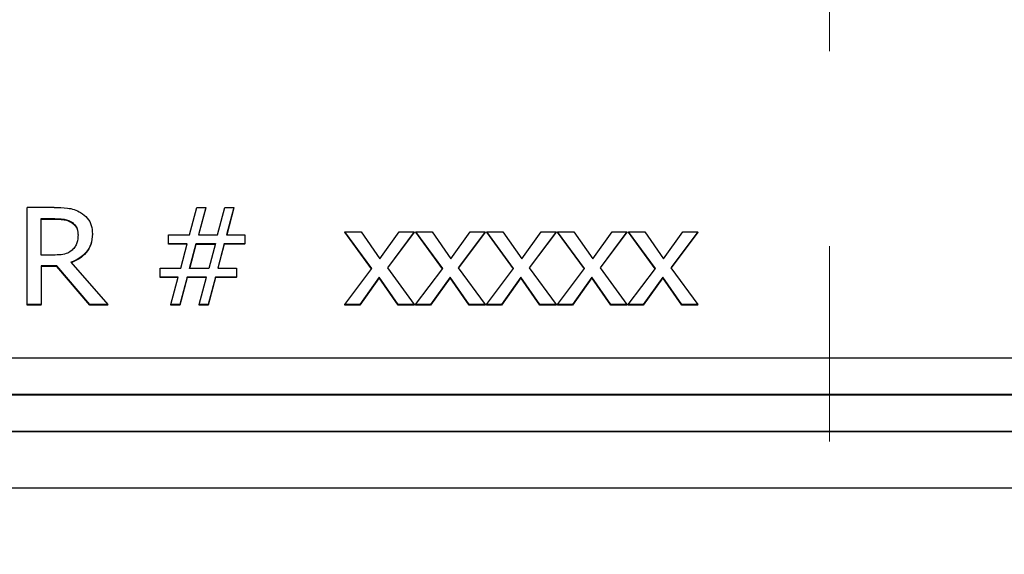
# Model space of a CAD drawing. Header units: inches. Extents: x 0.6 to 16.3, y 0.2 to 11.5.
# Tile 9 of 35: x 4.226 to 4.73, y 6.915 to 7.189. Entities that reach past the tile are written whole.
import ezdxf

# ---------------------------------------------------------------- set-up
doc = ezdxf.new("R2010")
doc.units = ezdxf.units.IN
doc.header["$MEASUREMENT"] = 0
doc.linetypes.add('CENTERX2', pattern=[0.8, 0.5, -0.1, 0.1, -0.1])

msp = doc.modelspace()

# ---------------------------------------------------------------- linework, layer by layer
at = {"color": 7, "linetype": 'CENTERX2', "lineweight": 18}
msp.add_line((4.64071, 10.07316), (4.64071, 3.96123), dxfattribs=at)
at = {"color": 7, "linetype": 'Continuous', "lineweight": 25}
for p, q in [((4.22994, 7.04328), (4.22994, 7.09307)), ((4.24368, 7.09307), (4.22994, 7.09307)), ((4.31301, 7.07895), (4.31677, 7.09307)), ((4.31677, 7.09307), (4.32139, 7.09307)), ((4.32139, 7.09307), (4.31763, 7.07895)), ((4.32139, 7.09283), (4.31769, 7.07895)), ((4.32139, 7.09283), (4.32139, 7.09307)), ((4.3274, 7.07895), (4.33116, 7.09307)), ((4.33116, 7.09307), (4.33578, 7.09307)), ((4.33578, 7.09307), (4.33202, 7.07895)), ((4.33578, 7.09283), (4.33209, 7.07895)), ((4.33578, 7.09283), (4.33578, 7.09307)), ((4.23703, 7.08734), (4.24407, 7.08734)), ((4.23703, 7.06862), (4.23703, 7.08734)), ((4.23703, 7.08711), (4.24407, 7.08711)), ((4.24407, 7.08734), (4.24407, 7.08711)), ((4.25254, 7.08565), (4.25254, 7.08541)), ((4.25591, 7.07879), (4.25591, 7.07903)), ((4.2633, 7.07932), (4.2633, 7.07956)), ((4.3022, 7.07443), (4.3022, 7.07895)), ((4.3022, 7.07895), (4.31301, 7.07895)), ((4.31763, 7.07895), (4.3274, 7.07895)), ((4.33202, 7.07895), (4.34127, 7.07895)), ((4.34127, 7.07895), (4.34127, 7.07443)), ((4.40636, 7.0618), (4.39262, 7.08065)), ((4.39262, 7.08065), (4.40087, 7.08065)), ((4.39262, 7.08041), (4.39262, 7.08065)), ((4.40627, 7.06169), (4.39262, 7.08041)), ((4.40087, 7.08065), (4.41055, 7.06673)), ((4.41055, 7.06673), (4.42045, 7.08065)), ((4.4281, 7.08065), (4.41431, 7.06221)), ((4.4281, 7.08041), (4.4144, 7.06209)), ((4.42045, 7.08065), (4.4281, 7.08065)), ((4.4281, 7.08041), (4.4281, 7.08065)), ((4.44267, 7.0618), (4.42892, 7.08065)), ((4.42892, 7.08065), (4.43718, 7.08065)), ((4.42892, 7.08041), (4.42892, 7.08065)), ((4.44258, 7.06169), (4.42892, 7.08041)), ((4.43718, 7.08065), (4.44686, 7.06673)), ((4.44686, 7.06673), (4.45676, 7.08065)), ((4.4644, 7.08065), (4.45062, 7.06221)), ((4.4644, 7.08041), (4.45071, 7.06209)), ((4.45676, 7.08065), (4.4644, 7.08065)), ((4.4644, 7.08041), (4.4644, 7.08065)), ((4.47897, 7.0618), (4.46523, 7.08065)), ((4.46523, 7.08065), (4.47348, 7.08065)), ((4.46523, 7.08041), (4.46523, 7.08065)), ((4.47888, 7.06169), (4.46523, 7.08041)), ((4.47348, 7.08065), (4.48316, 7.06673)), ((4.48316, 7.06673), (4.49306, 7.08065)), ((4.50071, 7.08065), (4.48692, 7.06221)), ((4.50071, 7.08041), (4.48701, 7.06209)), ((4.49306, 7.08065), (4.50071, 7.08065)), ((4.50071, 7.08041), (4.50071, 7.08065)), ((4.51527, 7.0618), (4.50153, 7.08065)), ((4.50153, 7.08065), (4.50979, 7.08065)), ((4.50153, 7.08041), (4.50153, 7.08065)), ((4.51519, 7.06169), (4.50153, 7.08041)), ((4.50979, 7.08065), (4.51947, 7.06673)), ((4.51947, 7.06673), (4.52936, 7.08065)), ((4.53701, 7.08065), (4.52323, 7.06221)), ((4.53701, 7.08041), (4.52332, 7.06209)), ((4.52936, 7.08065), (4.53701, 7.08065)), ((4.53701, 7.08041), (4.53701, 7.08065)), ((4.55158, 7.0618), (4.53784, 7.08065)), ((4.53784, 7.08065), (4.54609, 7.08065)), ((4.53784, 7.08041), (4.53784, 7.08065)), ((4.55149, 7.06169), (4.53784, 7.08041)), ((4.54609, 7.08065), (4.55577, 7.06673)), ((4.55577, 7.06673), (4.56567, 7.08065)), ((4.57332, 7.08065), (4.55953, 7.06221)), ((4.57332, 7.08041), (4.55962, 7.06209)), ((4.56567, 7.08065), (4.57332, 7.08065)), ((4.57332, 7.08041), (4.57332, 7.08065)), ((4.31175, 7.07443), (4.3022, 7.07443)), ((4.3022, 7.07419), (4.3022, 7.07443)), ((4.31169, 7.07419), (4.3022, 7.07419)), ((4.30851, 7.06188), (4.31175, 7.07443)), ((4.31305, 7.0618), (4.31638, 7.07451)), ((4.31311, 7.0618), (4.31638, 7.07427)), ((4.31638, 7.07451), (4.32627, 7.07451)), ((4.31638, 7.07451), (4.31638, 7.07427)), ((4.31638, 7.07427), (4.32621, 7.07427)), ((4.32627, 7.07451), (4.32295, 7.0618)), ((4.33077, 7.07443), (4.32753, 7.06188)), ((4.33077, 7.07419), (4.32759, 7.06188)), ((4.34127, 7.07443), (4.33077, 7.07443)), ((4.33077, 7.07419), (4.33077, 7.07443)), ((4.34127, 7.07419), (4.33077, 7.07419)), ((4.34127, 7.07419), (4.34127, 7.07443)), ((4.24325, 7.06862), (4.23703, 7.06862)), ((4.25224, 7.06495), (4.27121, 7.04328)), ((4.24515, 7.06309), (4.23703, 7.06309)), ((4.23703, 7.06309), (4.23703, 7.04328)), ((4.24515, 7.06286), (4.23703, 7.06286)), ((4.24515, 7.06286), (4.24515, 7.06309)), ((4.26201, 7.04328), (4.24515, 7.06309)), ((4.26201, 7.04304), (4.24515, 7.06286)), ((4.29801, 7.05736), (4.29801, 7.06188)), ((4.29801, 7.06188), (4.30851, 7.06188)), ((4.32295, 7.0618), (4.31305, 7.0618)), ((4.32753, 7.06188), (4.33708, 7.06188)), ((4.33708, 7.06188), (4.33708, 7.05736)), ((4.39249, 7.04328), (4.40636, 7.0618)), ((4.41431, 7.06221), (4.4281, 7.04328)), ((4.42879, 7.04328), (4.44267, 7.0618)), ((4.45062, 7.06221), (4.4644, 7.04328)), ((4.4651, 7.04328), (4.47897, 7.0618)), ((4.48692, 7.06221), (4.50071, 7.04328)), ((4.5014, 7.04328), (4.51527, 7.0618)), ((4.52323, 7.06221), (4.53701, 7.04328)), ((4.53771, 7.04328), (4.55158, 7.0618)), ((4.55953, 7.06221), (4.57332, 7.04328)), ((4.30726, 7.05736), (4.29801, 7.05736)), ((4.29801, 7.05713), (4.29801, 7.05736)), ((4.30719, 7.05713), (4.29801, 7.05713)), ((4.3035, 7.04328), (4.30726, 7.05736)), ((4.31188, 7.05736), (4.30812, 7.04328)), ((4.31188, 7.05713), (4.30812, 7.04304)), ((4.32165, 7.05736), (4.31188, 7.05736)), ((4.31188, 7.05713), (4.31188, 7.05736)), ((4.32159, 7.05713), (4.31188, 7.05713)), ((4.31789, 7.04328), (4.32165, 7.05736)), ((4.32627, 7.05736), (4.32251, 7.04328)), ((4.32627, 7.05713), (4.32251, 7.04304)), ((4.33708, 7.05736), (4.32627, 7.05736)), ((4.32627, 7.05713), (4.32627, 7.05736)), ((4.33708, 7.05713), (4.32627, 7.05713)), ((4.33708, 7.05713), (4.33708, 7.05736)), ((4.41012, 7.05732), (4.40014, 7.04328)), ((4.41012, 7.05709), (4.40014, 7.04304)), ((4.41012, 7.05709), (4.41012, 7.05732)), ((4.41985, 7.04328), (4.41012, 7.05732)), ((4.41985, 7.04304), (4.41012, 7.05709)), ((4.44643, 7.05732), (4.43644, 7.04328)), ((4.44643, 7.05709), (4.43644, 7.04304)), ((4.45615, 7.04328), (4.44643, 7.05732)), ((4.44643, 7.05709), (4.44643, 7.05732)), ((4.45615, 7.04304), (4.44643, 7.05709)), ((4.48273, 7.05732), (4.47275, 7.04328)), ((4.48273, 7.05709), (4.47275, 7.04304)), ((4.49245, 7.04328), (4.48273, 7.05732)), ((4.48273, 7.05709), (4.48273, 7.05732)), ((4.49245, 7.04304), (4.48273, 7.05709)), ((4.51903, 7.05732), (4.50905, 7.04328)), ((4.51903, 7.05709), (4.50905, 7.04304)), ((4.51903, 7.05709), (4.51903, 7.05732)), ((4.52876, 7.04328), (4.51903, 7.05732)), ((4.52876, 7.04304), (4.51903, 7.05709)), ((4.55534, 7.05732), (4.54536, 7.04328)), ((4.55534, 7.05709), (4.54536, 7.04304)), ((4.56506, 7.04328), (4.55534, 7.05732)), ((4.55534, 7.05709), (4.55534, 7.05732)), ((4.56506, 7.04304), (4.55534, 7.05709)), ((4.23703, 7.04328), (4.22994, 7.04328)), ((4.22994, 7.04304), (4.22994, 7.04328)), ((4.23703, 7.04304), (4.22994, 7.04304)), ((4.23703, 7.04304), (4.23703, 7.04328)), ((4.26201, 7.04304), (4.26201, 7.04328)), ((4.27121, 7.04328), (4.26201, 7.04328)), ((4.27121, 7.04304), (4.26201, 7.04304)), ((4.27121, 7.04304), (4.27121, 7.04328)), ((4.30812, 7.04328), (4.3035, 7.04328)), ((4.3035, 7.04304), (4.3035, 7.04328)), ((4.30812, 7.04304), (4.3035, 7.04304)), ((4.30812, 7.04304), (4.30812, 7.04328)), ((4.31789, 7.04304), (4.31789, 7.04328)), ((4.32251, 7.04328), (4.31789, 7.04328)), ((4.32251, 7.04304), (4.31789, 7.04304)), ((4.32251, 7.04304), (4.32251, 7.04328)), ((4.40014, 7.04328), (4.39249, 7.04328)), ((4.39249, 7.04304), (4.39249, 7.04328)), ((4.40014, 7.04304), (4.39249, 7.04304)), ((4.40014, 7.04304), (4.40014, 7.04328)), ((4.4281, 7.04328), (4.41985, 7.04328)), ((4.41985, 7.04304), (4.41985, 7.04328)), ((4.4281, 7.04304), (4.41985, 7.04304)), ((4.4281, 7.04304), (4.4281, 7.04328)), ((4.43644, 7.04328), (4.42879, 7.04328)), ((4.42879, 7.04304), (4.42879, 7.04328)), ((4.43644, 7.04304), (4.42879, 7.04304)), ((4.43644, 7.04304), (4.43644, 7.04328)), ((4.4644, 7.04328), (4.45615, 7.04328)), ((4.45615, 7.04304), (4.45615, 7.04328)), ((4.4644, 7.04304), (4.45615, 7.04304)), ((4.4644, 7.04304), (4.4644, 7.04328)), ((4.47275, 7.04328), (4.4651, 7.04328)), ((4.4651, 7.04304), (4.4651, 7.04328)), ((4.47275, 7.04304), (4.4651, 7.04304)), ((4.47275, 7.04304), (4.47275, 7.04328)), ((4.50071, 7.04328), (4.49245, 7.04328)), ((4.49245, 7.04304), (4.49245, 7.04328)), ((4.50071, 7.04304), (4.49245, 7.04304)), ((4.50071, 7.04304), (4.50071, 7.04328)), ((4.50905, 7.04328), (4.5014, 7.04328)), ((4.5014, 7.04304), (4.5014, 7.04328)), ((4.50905, 7.04304), (4.5014, 7.04304)), ((4.50905, 7.04304), (4.50905, 7.04328)), ((4.53701, 7.04328), (4.52876, 7.04328)), ((4.52876, 7.04304), (4.52876, 7.04328)), ((4.53701, 7.04304), (4.52876, 7.04304)), ((4.53701, 7.04304), (4.53701, 7.04328)), ((4.54536, 7.04328), (4.53771, 7.04328)), ((4.53771, 7.04304), (4.53771, 7.04328)), ((4.54536, 7.04304), (4.53771, 7.04304)), ((4.54536, 7.04304), (4.54536, 7.04328)), ((4.57332, 7.04328), (4.56506, 7.04328)), ((4.56506, 7.04304), (4.56506, 7.04328)), ((4.57332, 7.04304), (4.56506, 7.04304)), ((4.57332, 7.04304), (4.57332, 7.04328)), ((5.43321, 7.01587), (3.84655, 7.01587)), ((5.45321, 6.9972), (3.82655, 6.9972)), ((5.45321, 6.99696), (3.82655, 6.99696)), ((5.45321, 6.97829), (3.82655, 6.97829)), ((5.45321, 6.97805), (3.82655, 6.97805)), ((3.6828, 6.9494), (5.59862, 6.9494))]:
    msp.add_line(p, q, dxfattribs=at)
for points, knots in [([(4.24368, 7.09307), (4.24595, 7.09304), (4.24939, 7.09299), (4.25405, 7.09215), (4.25617, 7.09103), (4.25725, 7.09045)], [0, 0, 0, 0, 0.483407, 0.735045, 1, 1, 1, 1]), ([(4.25725, 7.09045), (4.25846, 7.08957), (4.26087, 7.0878), (4.26304, 7.08385), (4.26321, 7.08099), (4.2633, 7.07956)], [0, 0, 0, 0, 0.332483, 0.66621, 1, 1, 1, 1]), ([(4.24407, 7.08734), (4.24549, 7.08731), (4.24764, 7.08726), (4.25053, 7.08668), (4.25186, 7.086), (4.25254, 7.08565)], [0, 0, 0, 0, 0.483708, 0.736482, 1, 1, 1, 1]), ([(4.24407, 7.08711), (4.24549, 7.08707), (4.24764, 7.08702), (4.25053, 7.08644), (4.25186, 7.08576), (4.25254, 7.08541)], [0, 0, 0, 0, 0.4837085, 0.7364818, 1, 1, 1, 1]), ([(4.25254, 7.08565), (4.25318, 7.08517), (4.25445, 7.08421), (4.25569, 7.08185), (4.25583, 7.08006), (4.25591, 7.07903)], [0, 0, 0, 0, 0.2980179, 0.5967661, 1, 1, 1, 1]), ([(4.25254, 7.08541), (4.25318, 7.08493), (4.25445, 7.08397), (4.25569, 7.08161), (4.25583, 7.07982), (4.25591, 7.07879)], [0, 0, 0, 0, 0.298018, 0.596766, 1, 1, 1, 1]), ([(4.2633, 7.07956), (4.26316, 7.07773), (4.2629, 7.07435), (4.26029, 7.07), (4.25669, 7.06681), (4.25372, 7.06557), (4.25224, 7.06495)], [0, 0, 0, 0, 0.2849063, 0.5249079, 0.7639874, 1, 1, 1, 1]), ([(4.2633, 7.07932), (4.26316, 7.07749), (4.2629, 7.07411), (4.26029, 7.06976), (4.25669, 7.06657), (4.25372, 7.06533), (4.25224, 7.06471)], [0, 0, 0, 0, 0.284906, 0.524908, 0.763987, 1, 1, 1, 1]), ([(4.25591, 7.07903), (4.25583, 7.07765), (4.25569, 7.07556), (4.2545, 7.07288), (4.25344, 7.07177), (4.25289, 7.0712)], [0, 0, 0, 0, 0.481916, 0.732223, 1, 1, 1, 1]), ([(4.25289, 7.0712), (4.25216, 7.07065), (4.25052, 7.0694), (4.24706, 7.06875), (4.24457, 7.06867), (4.24325, 7.06862)], [0, 0, 0, 0, 0.269382, 0.612222, 1, 1, 1, 1])]:
    msp.add_open_spline(points, degree=3, knots=knots, dxfattribs=at)

doc.saveas('drawing.dxf')
